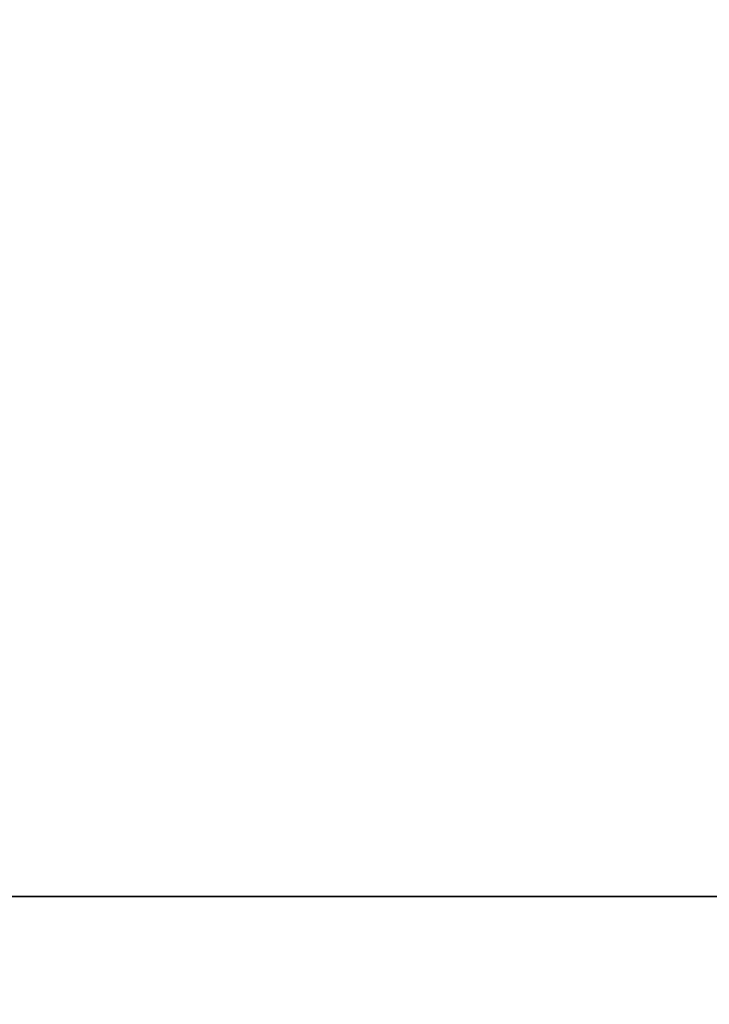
# Model space of a CAD drawing. Header units: millimetres. Extents: x 0 to 941, y -754 to 1172.
# Tile 36 of 105: x 314.57 to 316.9, y -0.37 to 2.97. Entities that reach past the tile are written whole.
import ezdxf

# ---------------------------------------------------------------- set-up
doc = ezdxf.new("R2010")
doc.units = ezdxf.units.MM
for name, color, linetype, true_color in [('ORTHO$20', 7, 'CONTINUOUS', 0xffffff), ('ORTHO$22', 7, 'CONTINUOUS', 0xffffff), ('ORTHO$25', 7, 'CONTINUOUS', 0xffffff)]:
    doc.layers.add(name, color=color, linetype=linetype, true_color=true_color)

msp = doc.modelspace()

# ---------------------------------------------------------------- linework, layer by layer
at = {"layer": 'ORTHO$20', "color": 7, "linetype": 'Continuous'}
for p, q in [((371.8953, 0, 1334.3079), (181.8953, 0, 1334.3079)), ((371.8953, 0, 1318.3079), (181.8953, 0, 1318.3079)), ((196.3953, 0, 1139.3077), (916.3953, 0, 1139.3077)), ((916.3933, 0, 1138.8077), (196.3973, 0, 1138.8077)), ((916.2953, 0, 1178.3077), (196.4953, 0, 1178.3077)), ((197.8953, 0, 36.8077), (914.8953, 0, 36.8077)), ((200.8954, 0, -191.6922), (911.8954, 0, -191.6922)), ((911.3954, 0, 33.8078), (201.3954, 0, 33.8078)), ((201.3954, 0, -177.1922), (911.3954, 0, -177.1922)), ((241.3953, 0, 1027.8077), (344.3953, 0, 1027.8077)), ((241.3953, 0, 1108.8077), (344.3953, 0, 1108.8077)), ((249.6114, 0, 986.0077), (336.1791, 0, 986.0077)), ((249.6114, 0, 1067.0077), (336.1791, 0, 1067.0077)), ((335.9671, 0, 1082.0077), (302.5953, 0, 1082.0077)), ((302.5953, 0, 1083.5077), (338.1928, 0, 1083.5077)), ((335.9671, 0, 1001.0077), (302.5953, 0, 1001.0077)), ((302.5953, 0, 1002.5077), (338.1928, 0, 1002.5077)), ((308.1778, 0, 1088.5077), (338.1928, 0, 1088.5077)), ((308.1778, 0, 1090.0077), (339.3953, 0, 1090.0077)), ((308.1778, 0, 1007.5077), (338.1928, 0, 1007.5077)), ((308.1778, 0, 1009.0077), (339.3953, 0, 1009.0077)), ((316.8597, 0, 987.5077), (310.9308, 0, 987.5077)), ((316.8597, 0, 1068.5077), (310.9308, 0, 1068.5077)), ((312.6393, 0, 1070.5077), (315.1512, 0, 1070.5077)), ((312.6393, 0, 989.5077), (315.1512, 0, 989.5077)), ((314.918, 0, 1072.0077), (312.8725, 0, 1072.0077)), ((314.918, 0, 991.0077), (312.8725, 0, 991.0077)), ((314.7384, 0, 1088.5077), (314.7384, 0, 1083.5077)), ((314.7384, 0, 1007.5077), (314.7384, 0, 1002.5077)), ((316.3242, 0, 1055.0077), (314.8138, 0, 1055.0077)), ((316.3242, 0, 974.0077), (314.8138, 0, 974.0077)), ((314.8953, 0, 1092.5077), (314.8953, 0, 1094.5077)), ((314.8953, 0, 1011.5077), (314.8953, 0, 1013.5077)), ((314.8953, 0, 1079.6764), (314.8953, 0, 1074.5077)), ((314.8953, 0, 998.6764), (314.8953, 0, 993.5077)), ((315.5453, 0, 1095.0077), (315.3953, 0, 1095.0077)), ((315.3953, 0, 1090.0077), (315.3953, 0, 1092.0077)), ((315.3953, 0, 1009.0077), (315.3953, 0, 1011.0077)), ((316.8597, 0, 1011.0077), (315.3953, 0, 1011.0077)), ((316.8597, 0, 1092.0077), (315.3953, 0, 1092.0077)), ((315.5453, 0, 1014.0077), (315.3953, 0, 1014.0077)), ((315.5453, 0, 1014.0077), (316.0683, 0, 1014.0077)), ((315.5453, 0, 1095.0077), (316.0683, 0, 1095.0077)), ((316.0683, 0, 1095.0077), (316.4617, 0, 1095.0077)), ((316.0683, 0, 1014.0077), (316.4617, 0, 1014.0077)), ((316.4617, 0, 1014.0077), (316.7134, 0, 1014.0077)), ((316.4617, 0, 1095.0077), (316.7134, 0, 1095.0077)), ((316.7133, 0, 1014.0077), (317.2183, 0, 1014.0077)), ((316.7133, 0, 1095.0077), (317.2183, 0, 1095.0077)), ((320.3953, 0, 1011.0077), (316.8597, 0, 1011.0077)), ((320.3953, 0, 1092.0077), (316.8597, 0, 1092.0077))]:
    msp.add_line(p, q, dxfattribs=at)
at = {"layer": 'ORTHO$20', "color": 252, "linetype": 'Continuous'}
for p, q in [((916.3953, 0, 1141.8077), (196.3953, 0, 1141.8077)), ((196.4953, 0, 1175.8077), (916.2953, 0, 1175.8077)), ((914.8953, 0, 39.3077), (197.8953, 0, 39.3077)), ((197.8953, 0, 1136.3077), (914.8953, 0, 1136.3077)), ((911.8954, 0, -187.6922), (200.8954, 0, -187.6922)), ((201.3954, 0, 31.3078), (911.3954, 0, 31.3078)), ((911.3954, 0, -174.6922), (201.3954, 0, -174.6922)), ((906.3953, 0, 35.3077), (206.3953, 0, 35.3077)), ((314.8953, 0, 1059.0077), (312.9453, 0, 1059.0077)), ((314.8953, 0, 978.0077), (312.9453, 0, 978.0077)), ((315.1953, 0, 1094.5077), (314.8953, 0, 1094.5077)), ((315.1953, 0, 1013.5077), (314.8953, 0, 1013.5077)), ((314.8953, 0, 1011.5077), (315.1953, 0, 1011.5077)), ((314.8953, 0, 1092.5077), (315.1953, 0, 1092.5077)), ((315.1953, 0, 1094.5077), (315.1953, 0, 1092.5077)), ((315.1953, 0, 1094.5077), (315.5876, 0, 1094.5077)), ((315.1953, 0, 1013.5077), (315.5876, 0, 1013.5077)), ((315.5876, 0, 1011.5077), (315.1953, 0, 1011.5077)), ((315.5876, 0, 1092.5077), (315.1953, 0, 1092.5077)), ((315.1953, 0, 1013.5077), (315.1953, 0, 1011.5077)), ((315.5876, 0, 1094.5077), (316.0246, 0, 1094.5077)), ((316.0246, 0, 1092.5077), (315.5876, 0, 1092.5077)), ((315.5876, 0, 1094.5077), (315.5876, 0, 1092.5077)), ((315.5876, 0, 1013.5077), (315.5876, 0, 1011.5077)), ((315.5876, 0, 1013.5077), (316.0246, 0, 1013.5077)), ((316.0246, 0, 1011.5077), (315.5876, 0, 1011.5077)), ((316.0246, 0, 1094.5077), (316.2134, 0, 1094.5077)), ((316.0246, 0, 1013.5077), (316.2134, 0, 1013.5077)), ((316.0246, 0, 1011.5077), (316.0246, 0, 1013.5077)), ((316.2134, 0, 1092.5077), (316.0246, 0, 1092.5077)), ((316.0246, 0, 1092.5077), (316.0246, 0, 1094.5077)), ((317.2233, 0, 1092.5077), (316.2133, 0, 1092.5077)), ((317.2233, 0, 1011.5077), (316.2133, 0, 1011.5077))]:
    msp.add_line(p, q, dxfattribs=at)
at = {"layer": 'ORTHO$20', "color": 7, "linetype": 'Continuous', "extrusion": (0, -1, 0)}
for centre, radius, start, end in [((310.8953, 1059.0077), 5.6, 0, 180), ((310.8953, 978.0077), 5.6, 0, 180), ((310.8953, 1059.0077), 4, 0, 180), ((310.8953, 978.0077), 4, 0, 180), ((315.1453, 1079.9973), 1, 85.2198, 180), ((315.1453, 998.9973), 1, 85.2198, 180), ((320.3953, 1074.5077), 5.5, 180, 212.579), ((320.3953, 993.5077), 5.5, 180, 212.579), ((314.918, 1071.0077), 1, 32.579, 90), ((314.918, 990.0077), 1, 32.579, 90), ((315.1512, 989.2577), 0.25, 39.0228, 90), ((315.1512, 1070.2577), 0.25, 39.0228, 90), ((315.9364, 996.9992), 2.2623, 63.0825, 107.8822), ((315.9364, 1077.9992), 2.2623, 63.0825, 107.8822), ((316.3242, 1060.0077), 5, 270, 315), ((316.3242, 979.0077), 5, 270, 315), ((316.8597, 987.7577), 0.25, 270, 58.4137), ((316.8597, 1068.7577), 0.25, 270, 58.4137)]:
    msp.add_arc(centre, radius, start, end, dxfattribs=at)
at = {"layer": 'ORTHO$20', "color": 7, "linetype": 'Continuous', "extrusion": (0, 1, 0)}
for centre, radius, start, end in [((-310.8953, 1059.0077), 5.6, 180, 0), ((-310.8953, 978.0077), 5.6, 180, 0), ((-310.8953, 1059.0077), 4, 180, 0), ((-310.8953, 978.0077), 4, 180, 0), ((-315.3953, 1094.5077), 0.5, 0, 90), ((-315.3953, 1092.5077), 0.5, 270, 0), ((-315.3953, 1013.5077), 0.5, 0, 90), ((-315.3953, 1011.5077), 0.5, 270, 0), ((-315.3953, 1079.6764), 0.5, 0, 72.1178), ((-315.3953, 998.6764), 0.5, 0, 72.1178), ((-314.8953, 996.0077), 4, 94.7802, 127.958), ((-314.8953, 1077.0077), 4, 94.7802, 127.958), ((-320.3953, 993.5077), 6.5, 301.58634, 320.9772), ((-320.3953, 1074.5077), 6.5, 301.58634, 320.9772), ((-320.3953, 1074.5077), 5.5, 212.579, 327.421), ((-320.3953, 993.5077), 5.5, 212.579, 327.421)]:
    msp.add_arc(centre, radius, start, end, dxfattribs=at)
at = {"layer": 'ORTHO$20', "color": 252, "linetype": 'Continuous', "extrusion": (0, 1, 0)}
for centre, major_axis, ratio, start_param, end_param in [((315.5453, 0, 1094.5077), (0, 0, -0.5), 0.7, 1.570796, 3.141593), ((315.5453, 0, 1013.5077), (0, 0, -0.5), 0.7, 1.570796, 3.141593), ((315.5453, 0, 1011.5077), (0, 0, 0.5), 0.7, 3.141589, 4.712389), ((315.5453, 0, 1092.5077), (0, 0, 0.5), 0.7, 3.141589, 4.712389), ((316.0683, 0, 1013.5077), (0, 0, -0.5), 0.961538, 1.570796, 3.141596), ((316.0683, 0, 1011.5077), (0, 0, 0.5), 0.961538, 3.141587, 4.712389), ((316.0683, 0, 1094.5077), (0, 0, -0.5), 0.961538, 1.570796, 3.141596), ((316.0683, 0, 1092.5077), (0, 0, 0.5), 0.961538, 3.141587, 4.712389), ((316.4617, 0, 1011.5077), (0, 0, 0.5), 0.874132, 3.141589, 4.712389), ((316.4617, 0, 1013.5077), (0, 0, -0.5), 0.874132, 1.570796, 3.141598), ((316.4617, 0, 1092.5077), (0, 0, 0.5), 0.874132, 3.141589, 4.712389), ((316.4617, 0, 1094.5077), (0, 0, -0.5), 0.874132, 1.570796, 3.141598)]:
    msp.add_ellipse(centre, major_axis=major_axis, ratio=ratio, start_param=start_param, end_param=end_param, dxfattribs=at)
at = {"layer": 'ORTHO$20', "color": 7, "linetype": 'Continuous'}
msp.add_open_spline([(315.0125, 0, 1078.8409), (315.9819, 0, 1077.2135), (316.8454, 0, 1075.5311), (317.6024, 0, 1073.793)], degree=3, dxfattribs=at)
msp.add_open_spline([(315.0201, 0, 1078.8243), (315.1845, 0, 1078.5506), (315.3463, 0, 1078.275), (316.3457, 0, 1076.529), (317.1047, 0, 1075.0065), (317.7741, 0, 1073.4505)], degree=3, knots=[0, 0, 0, 0, 0.159041, 0.159041, 1, 1, 1, 1], dxfattribs=at)
at = {"layer": 'ORTHO$20', "color": 3, "linetype": 'Continuous'}
for points, degree in [([(315.6055, 0, 468.9689), (315.6055, 0, 468.9234), (315.5842, 0, 468.8472), (315.6055, 0, 468.8324)], 3), ([(315.6055, 0, 469.6088), (315.6055, 0, 469.5633), (315.5842, 0, 469.4871), (315.6055, 0, 469.4723)], 3), ([(315.6055, 0, 468.3503), (315.9492, 0, 468.5898)], 1), ([(315.6055, 0, 468.4862), (315.6055, 0, 468.3503)], 1), ([(315.8109, 0, 468.6221), (315.7424, 0, 468.5768), (315.6055, 0, 468.5315), (315.6055, 0, 468.4862)], 3), ([(315.6055, 0, 468.8324), (315.8609, 0, 468.655)], 1), ([(315.9498, 0, 468.7263), (315.6055, 0, 468.9689)], 1), ([(315.6055, 0, 468.9902), (315.9492, 0, 469.2297)], 1), ([(315.6055, 0, 469.1261), (315.6055, 0, 468.9902)], 1), ([(315.8109, 0, 469.262), (315.7424, 0, 469.2167), (315.6055, 0, 469.1714), (315.6055, 0, 469.1261)], 3), ([(315.6055, 0, 469.4723), (315.8609, 0, 469.2949)], 1), ([(315.9498, 0, 469.3663), (315.6055, 0, 469.6088)], 1), ([(315.8609, 0, 468.655), (315.8442, 0, 468.6441), (315.8275, 0, 468.6331), (315.8109, 0, 468.6221)], 3), ([(315.8609, 0, 469.2949), (315.8442, 0, 469.284), (315.8275, 0, 469.273), (315.8109, 0, 469.262)], 3), ([(315.9492, 0, 468.5898), (316.2704, 0, 468.3637)], 1), ([(315.9492, 0, 469.2297), (316.2704, 0, 469.0036)], 1), ([(316.2704, 0, 468.95), (315.9498, 0, 468.7263)], 1), ([(316.2704, 0, 469.5899), (315.9498, 0, 469.3663)], 1), ([(316.1126, 0, 468.7087), (316.0829, 0, 468.6889), (316.0589, 0, 468.6739), (316.0407, 0, 468.6629)], 3), ([(316.0407, 0, 468.6629), (316.0541, 0, 468.6533), (316.0796, 0, 468.6349), (316.1025, 0, 468.6187), (316.1132, 0, 468.6111)], 3), ([(316.1126, 0, 469.3486), (316.0829, 0, 469.3288), (316.0589, 0, 469.3138), (316.0407, 0, 469.3029)], 3), ([(316.0407, 0, 469.3029), (316.0541, 0, 469.2932), (316.0796, 0, 469.2748), (316.1025, 0, 469.2586), (316.1132, 0, 469.251)], 3), ([(316.2704, 0, 468.8141), (316.2704, 0, 468.779), (316.1652, 0, 468.7438), (316.1126, 0, 468.7087)], 3), ([(316.1126, 0, 468.7087), (316.1652, 0, 468.7438), (316.2704, 0, 468.7789), (316.2704, 0, 468.8141)], 3), ([(316.1126, 0, 468.7087), (316.1126, 0, 468.7087)], 1), ([(316.2704, 0, 468.8141), (316.2704, 0, 468.779), (316.1652, 0, 468.7438), (316.1126, 0, 468.7087)], 3), ([(316.2704, 0, 469.454), (316.2704, 0, 469.4189), (316.1652, 0, 469.3837), (316.1126, 0, 469.3486)], 3), ([(316.1126, 0, 469.3486), (316.1652, 0, 469.3837), (316.2704, 0, 469.4189), (316.2704, 0, 469.454)], 3), ([(316.1126, 0, 469.3486), (316.1126, 0, 469.3486)], 1), ([(316.2704, 0, 469.454), (316.2704, 0, 469.4189), (316.1652, 0, 469.3837), (316.1126, 0, 469.3486)], 3), ([(316.1132, 0, 468.6111), (316.1141, 0, 468.6105), (316.1157, 0, 468.6093), (316.1174, 0, 468.6081), (316.1182, 0, 468.6075)], 3), ([(316.1132, 0, 469.251), (316.1141, 0, 469.2504), (316.1157, 0, 469.2492), (316.1174, 0, 469.248), (316.1182, 0, 469.2475)], 3), ([(316.1182, 0, 468.6075), (316.1687, 0, 468.5716), (316.2197, 0, 468.5364), (316.2704, 0, 468.5008)], 3), ([(316.1182, 0, 469.2475), (316.1687, 0, 469.2115), (316.2197, 0, 469.1763), (316.2704, 0, 469.1408)], 3), ([(316.2704, 0, 468.5008), (316.2919, 0, 468.4858), (316.2704, 0, 468.4094), (316.2704, 0, 468.3637)], 3), ([(316.2704, 0, 468.95), (316.2704, 0, 468.8141)], 1), ([(316.2704, 0, 468.8141), (316.2704, 0, 468.8141)], 1), ([(316.2704, 0, 469.1408), (316.2919, 0, 469.1257), (316.2704, 0, 469.0493), (316.2704, 0, 469.0036)], 3), ([(316.2704, 0, 469.5899), (316.2704, 0, 469.454)], 1), ([(316.2704, 0, 469.454), (316.2704, 0, 469.454)], 1)]:
    msp.add_open_spline(points, degree=degree, dxfattribs=at)
for points, knots in [([(316.1129, 0, 468.7089), (316.1127, 0, 468.7087), (316.1131, 0, 468.709), (316.1158, 0, 468.7108), (316.1158, 0, 468.7108), (316.1142, 0, 468.7098), (316.1136, 0, 468.7094), (316.113, 0, 468.709), (316.1129, 0, 468.7089)], [0, 0, 0, 0, 0.171531, 0.343062, 0.514593, 0.686124, 0.857655, 1, 1, 1, 1]), ([(316.1129, 0, 469.3488), (316.1127, 0, 469.3487), (316.1131, 0, 469.3489), (316.1158, 0, 469.3507), (316.1158, 0, 469.3507), (316.1142, 0, 469.3497), (316.1136, 0, 469.3493), (316.113, 0, 469.3489), (316.1129, 0, 469.3488)], [0, 0, 0, 0, 0.171531, 0.343062, 0.514593, 0.686124, 0.857655, 1, 1, 1, 1]), ([(316.1128, 0, 468.7088), (316.1128, 0, 468.7088), (316.1133, 0, 468.7091), (316.1158, 0, 468.7108), (316.1158, 0, 468.7108), (316.1142, 0, 468.7098), (316.1136, 0, 468.7094), (316.1129, 0, 468.7089), (316.1128, 0, 468.7088)], [0, 0, 0, 0, 0.142345, 0.313876, 0.485407, 0.656938, 0.828469, 1, 1, 1, 1]), ([(316.1128, 0, 469.3487), (316.1128, 0, 469.3487), (316.1133, 0, 469.349), (316.1158, 0, 469.3507), (316.1158, 0, 469.3507), (316.1142, 0, 469.3497), (316.1136, 0, 469.3493), (316.1129, 0, 469.3488), (316.1128, 0, 469.3487)], [0, 0, 0, 0, 0.142345, 0.313876, 0.485407, 0.656938, 0.828469, 1, 1, 1, 1])]:
    msp.add_open_spline(points, degree=3, knots=knots, dxfattribs=at)
at = {"layer": 'ORTHO$22', "color": 7, "linetype": 'Continuous', "extrusion": (0, 0, -1)}
msp.add_circle((-276.9018, -82.0275), 95, dxfattribs=at)
at = {"layer": 'ORTHO$25', "color": 7, "linetype": 'Continuous'}
for p, q in [((181.9018, 0, 1318.3078), (371.9018, 0, 1318.3078)), ((181.9018, 0, 1334.3078), (371.9018, 0, 1334.3078)), ((916.2953, 0, -177.1923), (196.4953, 0, -177.1923)), ((196.4953, 0, 995.8077), (916.2953, 0, 995.8077)), ((196.4953, 0, 1177.8077), (916.2953, 0, 1177.8077)), ((911.8954, 0, -191.6922), (200.8954, 0, -191.6922)), ((261.5225, 0, 997.8077), (335.1953, 0, 997.8077)), ((335.1953, 0, 1177.7963), (261.5446, 0, 1177.7963)), ((286.822, 0, 995.9118), (338.7391, 0, 995.9118)), ((314.9506, 0, 1178.3077), (326.8953, 0, 1178.3077)), ((314.9518, 0, 1177.7939), (314.9518, 0, 1264.3078)), ((315.252, 0, 1267.76), (321.0517, 0, 1300.8557))]:
    msp.add_line(p, q, dxfattribs=at)
at = {"layer": 'ORTHO$25', "color": 252, "linetype": 'Continuous'}
for p, q in [((196.4953, 0, -174.6923), (916.2953, 0, -174.6923)), ((916.2953, 0, 993.3077), (196.4953, 0, 993.3077)), ((200.8954, 0, -187.6922), (911.8954, 0, -187.6922)), ((232.4518, 0, 1304.3078), (321.3518, 0, 1304.3078)), ((232.752, 0, 1300.8557), (321.0517, 0, 1300.8557)), ((238.5517, 0, 1267.76), (315.252, 0, 1267.76)), ((238.8518, 0, 1264.3078), (314.9518, 0, 1264.3078)), ((261.5447, 0, 999.6259), (335.1953, 0, 999.6259))]:
    msp.add_line(p, q, dxfattribs=at)
at = {"layer": 'ORTHO$25', "color": 7, "linetype": 'Continuous', "extrusion": (0, 1, 0)}
msp.add_arc((-334.9518, 1264.3078), 20, 0, 9.93948, dxfattribs=at)
at = {"layer": 'ORTHO$25', "color": 3, "linetype": 'Continuous'}
for points, degree in [([(315.6055, 0, 468.9689), (315.6055, 0, 468.9234), (315.5842, 0, 468.8472), (315.6055, 0, 468.8324)], 3), ([(315.6055, 0, 469.6088), (315.6055, 0, 469.5633), (315.5842, 0, 469.4871), (315.6055, 0, 469.4723)], 3), ([(315.6055, 0, 468.3503), (315.9492, 0, 468.5898)], 1), ([(315.6055, 0, 468.4862), (315.6055, 0, 468.3503)], 1), ([(315.8109, 0, 468.6221), (315.7424, 0, 468.5768), (315.6055, 0, 468.5315), (315.6055, 0, 468.4862)], 3), ([(315.6055, 0, 468.8324), (315.8609, 0, 468.655)], 1), ([(315.9498, 0, 468.7263), (315.6055, 0, 468.9689)], 1), ([(315.6055, 0, 468.9902), (315.9492, 0, 469.2297)], 1), ([(315.6055, 0, 469.1261), (315.6055, 0, 468.9902)], 1), ([(315.8109, 0, 469.262), (315.7424, 0, 469.2167), (315.6055, 0, 469.1714), (315.6055, 0, 469.1261)], 3), ([(315.6055, 0, 469.4723), (315.8609, 0, 469.2949)], 1), ([(315.9498, 0, 469.3663), (315.6055, 0, 469.6088)], 1), ([(315.8609, 0, 468.655), (315.8442, 0, 468.6441), (315.8275, 0, 468.6331), (315.8109, 0, 468.6221)], 3), ([(315.8609, 0, 469.2949), (315.8442, 0, 469.284), (315.8275, 0, 469.273), (315.8109, 0, 469.262)], 3), ([(315.9492, 0, 468.5898), (316.2704, 0, 468.3637)], 1), ([(315.9492, 0, 469.2297), (316.2704, 0, 469.0036)], 1), ([(316.2704, 0, 468.95), (315.9498, 0, 468.7263)], 1), ([(316.2704, 0, 469.5899), (315.9498, 0, 469.3663)], 1), ([(316.1126, 0, 468.7087), (316.0829, 0, 468.6889), (316.0589, 0, 468.6739), (316.0407, 0, 468.6629)], 3), ([(316.0407, 0, 468.6629), (316.0541, 0, 468.6533), (316.0796, 0, 468.6349), (316.1025, 0, 468.6187), (316.1132, 0, 468.6111)], 3), ([(316.1126, 0, 469.3486), (316.0829, 0, 469.3288), (316.0589, 0, 469.3138), (316.0407, 0, 469.3029)], 3), ([(316.0407, 0, 469.3029), (316.0541, 0, 469.2932), (316.0796, 0, 469.2748), (316.1025, 0, 469.2586), (316.1132, 0, 469.251)], 3), ([(316.2704, 0, 468.8141), (316.2704, 0, 468.779), (316.1652, 0, 468.7438), (316.1126, 0, 468.7087)], 3), ([(316.1126, 0, 468.7087), (316.1652, 0, 468.7438), (316.2704, 0, 468.7789), (316.2704, 0, 468.8141)], 3), ([(316.1126, 0, 468.7087), (316.1126, 0, 468.7087)], 1), ([(316.2704, 0, 468.8141), (316.2704, 0, 468.779), (316.1652, 0, 468.7438), (316.1126, 0, 468.7087)], 3), ([(316.2704, 0, 469.454), (316.2704, 0, 469.4189), (316.1652, 0, 469.3837), (316.1126, 0, 469.3486)], 3), ([(316.1126, 0, 469.3486), (316.1652, 0, 469.3837), (316.2704, 0, 469.4189), (316.2704, 0, 469.454)], 3), ([(316.1126, 0, 469.3486), (316.1126, 0, 469.3486)], 1), ([(316.2704, 0, 469.454), (316.2704, 0, 469.4189), (316.1652, 0, 469.3837), (316.1126, 0, 469.3486)], 3), ([(316.1132, 0, 468.6111), (316.1141, 0, 468.6105), (316.1157, 0, 468.6093), (316.1174, 0, 468.6081), (316.1182, 0, 468.6075)], 3), ([(316.1132, 0, 469.251), (316.1141, 0, 469.2504), (316.1157, 0, 469.2492), (316.1174, 0, 469.248), (316.1182, 0, 469.2475)], 3), ([(316.1182, 0, 468.6075), (316.1687, 0, 468.5716), (316.2197, 0, 468.5364), (316.2704, 0, 468.5008)], 3), ([(316.1182, 0, 469.2475), (316.1687, 0, 469.2115), (316.2197, 0, 469.1763), (316.2704, 0, 469.1408)], 3), ([(316.2704, 0, 468.5008), (316.2919, 0, 468.4858), (316.2704, 0, 468.4094), (316.2704, 0, 468.3637)], 3), ([(316.2704, 0, 468.95), (316.2704, 0, 468.8141)], 1), ([(316.2704, 0, 468.8141), (316.2704, 0, 468.8141)], 1), ([(316.2704, 0, 469.1408), (316.2919, 0, 469.1257), (316.2704, 0, 469.0493), (316.2704, 0, 469.0036)], 3), ([(316.2704, 0, 469.5899), (316.2704, 0, 469.454)], 1), ([(316.2704, 0, 469.454), (316.2704, 0, 469.454)], 1)]:
    msp.add_open_spline(points, degree=degree, dxfattribs=at)
for points, knots in [([(316.1129, 0, 468.7089), (316.1127, 0, 468.7087), (316.1131, 0, 468.709), (316.1158, 0, 468.7108), (316.1158, 0, 468.7108), (316.1142, 0, 468.7098), (316.1136, 0, 468.7094), (316.113, 0, 468.709), (316.1129, 0, 468.7089)], [0, 0, 0, 0, 0.171531, 0.343062, 0.514593, 0.686124, 0.857655, 1, 1, 1, 1]), ([(316.1129, 0, 469.3488), (316.1127, 0, 469.3487), (316.1131, 0, 469.3489), (316.1158, 0, 469.3507), (316.1158, 0, 469.3507), (316.1142, 0, 469.3497), (316.1136, 0, 469.3493), (316.113, 0, 469.3489), (316.1129, 0, 469.3488)], [0, 0, 0, 0, 0.171531, 0.343062, 0.514593, 0.686124, 0.857655, 1, 1, 1, 1]), ([(316.1128, 0, 468.7088), (316.1128, 0, 468.7088), (316.1133, 0, 468.7091), (316.1158, 0, 468.7108), (316.1158, 0, 468.7108), (316.1142, 0, 468.7098), (316.1136, 0, 468.7094), (316.1129, 0, 468.7089), (316.1128, 0, 468.7088)], [0, 0, 0, 0, 0.142345, 0.313876, 0.485407, 0.656938, 0.828469, 1, 1, 1, 1]), ([(316.1128, 0, 469.3487), (316.1128, 0, 469.3487), (316.1133, 0, 469.349), (316.1158, 0, 469.3507), (316.1158, 0, 469.3507), (316.1142, 0, 469.3497), (316.1136, 0, 469.3493), (316.1129, 0, 469.3488), (316.1128, 0, 469.3487)], [0, 0, 0, 0, 0.142345, 0.313876, 0.485407, 0.656938, 0.828469, 1, 1, 1, 1])]:
    msp.add_open_spline(points, degree=3, knots=knots, dxfattribs=at)

doc.saveas('drawing.dxf')
